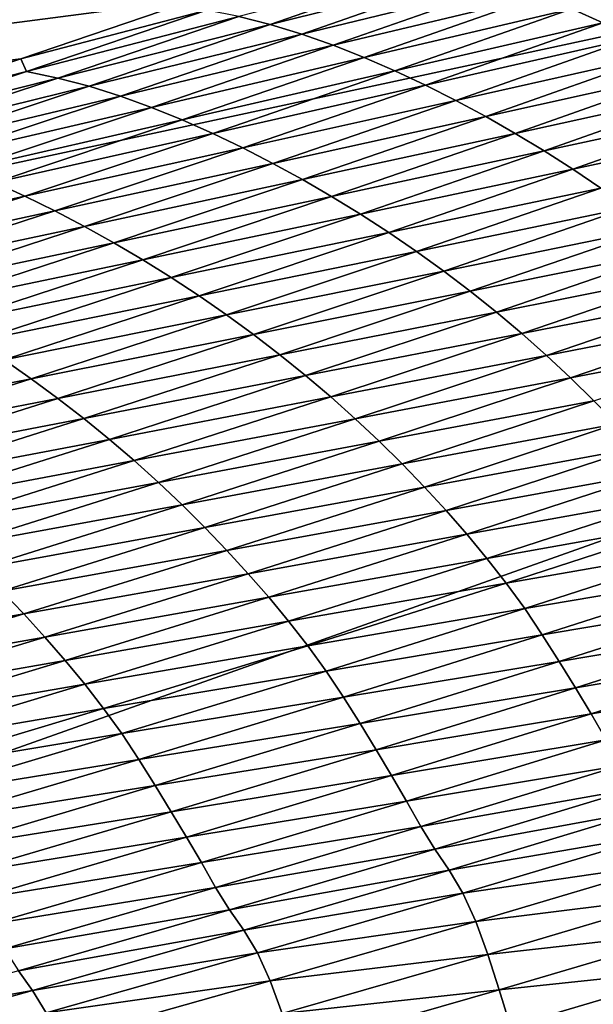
# Model space of a CAD drawing. Extents: x -65 to 446, y -88 to 1318.
# Tile 175 of 229: x 63.353 to 63.714, y -20.231 to -19.611. Entities that reach past the tile are written whole.
import ezdxf

# ---------------------------------------------------------------- set-up
doc = ezdxf.new("R2010")
doc.units = 0
doc.header["$LTSCALE"] = 65.185185
for name, color, linetype in [('1084', 7, 'CONTINUOUS'), ('1292', 7, 'CONTINUOUS'), ('1442', 7, 'CONTINUOUS'), ('1446', 7, 'CONTINUOUS'), ('922', 7, 'CONTINUOUS')]:
    doc.layers.add(name, color=color, linetype=linetype)

msp = doc.modelspace()

# ---------------------------------------------------------------- linework, layer by layer
at = {"layer": '1084', "color": 7, "linetype": 'CONTINUOUS'}
for points in [[(63.9, -32.5), (59.82878, -16.5, 9.82878), (59.82849, -32.32842, 9.82979), (63.9, -32.5)], [(63.9, -18.9401, 0), (59.82878, -16.5, 9.82878), (63.9, -32.5), (63.9, -18.9401, 0)]]:
    msp.add_3dface(points, dxfattribs=at)
at = {"layer": '1292', "color": 7, "linetype": 'CONTINUOUS'}
for points in [[(64, -18.47248), (59.9296, -20.0576, 9.8693), (65.29985, -18.47248), (64, -18.47248)], [(65.29985, -18.47248), (59.9296, -20.0576, 9.8693), (65.29993, -18.47769, 0.04261), (65.29985, -18.47248)], [(65.29993, -18.47769, 0.04261), (59.9296, -20.0576, 9.8693), (65.3, -18.48291, 0.08523), (65.29993, -18.47769, 0.04261)], [(65.3, -18.48291, 0.08523), (59.9296, -20.0576, 9.8693), (65.29807, -18.51251, 0.32473), (65.3, -18.48291, 0.08523)], [(65.29807, -18.51251, 0.32473), (59.9296, -20.0576, 9.8693), (65.29268, -18.54227, 0.56201), (65.29807, -18.51251, 0.32473)], [(65.29268, -18.54227, 0.56201), (59.9296, -20.0576, 9.8693), (65.28382, -18.57219, 0.79705), (65.29268, -18.54227, 0.56201)], [(65.28382, -18.57219, 0.79705), (59.9296, -20.0576, 9.8693), (65.27148, -18.60223, 1.02974), (65.28382, -18.57219, 0.79705)], [(65.27148, -18.60223, 1.02974), (59.9296, -20.0576, 9.8693), (65.2556, -18.63233, 1.25975), (65.27148, -18.60223, 1.02974)], [(65.2556, -18.63233, 1.25975), (59.9296, -20.0576, 9.8693), (65.23632, -18.6626, 1.48789), (65.2556, -18.63233, 1.25975)], [(65.23632, -18.6626, 1.48789), (59.9296, -20.0576, 9.8693), (65.21374, -18.69314, 1.71506), (65.23632, -18.6626, 1.48789)], [(65.21374, -18.69314, 1.71506), (59.9296, -20.0576, 9.8693), (65.18791, -18.72391, 1.94101), (65.21374, -18.69314, 1.71506)], [(65.18791, -18.72391, 1.94101), (59.9296, -20.0576, 9.8693), (65.15878, -18.75491, 2.16571), (65.18791, -18.72391, 1.94101)], [(65.15878, -18.75491, 2.16571), (59.9296, -20.0576, 9.8693), (65.12629, -18.78625, 2.39006), (65.15878, -18.75491, 2.16571)], [(65.12629, -18.78625, 2.39006), (59.9296, -20.0576, 9.8693), (65.09044, -18.81802, 2.61465), (65.12629, -18.78625, 2.39006)], [(65.09044, -18.81802, 2.61465), (59.9296, -20.0576, 9.8693), (65.0513, -18.85013, 2.83893), (65.09044, -18.81802, 2.61465)], [(65.0513, -18.85013, 2.83893), (59.9296, -20.0576, 9.8693), (65.00873, -18.88266, 3.06332), (65.0513, -18.85013, 2.83893)], [(65.00873, -18.88266, 3.06332), (59.9296, -20.0576, 9.8693), (64.96261, -18.91568, 3.28841), (65.00873, -18.88266, 3.06332)], [(64.96261, -18.91568, 3.28841), (59.9296, -20.0576, 9.8693), (64.91291, -18.94925, 3.51447), (64.96261, -18.91568, 3.28841)], [(64.91291, -18.94925, 3.51447), (59.9296, -20.0576, 9.8693), (64.85969, -18.98329, 3.74107), (64.91291, -18.94925, 3.51447)], [(64.85969, -18.98329, 3.74107), (59.9296, -20.0576, 9.8693), (64.80302, -19.01773, 3.96761), (64.85969, -18.98329, 3.74107)], [(64.80302, -19.01773, 3.96761), (59.9296, -20.0576, 9.8693), (64.7429, -19.05252, 4.19387), (64.80302, -19.01773, 3.96761)], [(64.7429, -19.05252, 4.19387), (59.9296, -20.0576, 9.8693), (64.67926, -19.08774, 4.42028), (64.7429, -19.05252, 4.19387)], [(64.67926, -19.08774, 4.42028), (59.9296, -20.0576, 9.8693), (64.61229, -19.12327, 4.6461), (64.67926, -19.08774, 4.42028)], [(64.61229, -19.12327, 4.6461), (59.9296, -20.0576, 9.8693), (64.54222, -19.15898, 4.87053), (64.61229, -19.12327, 4.6461)], [(64.54222, -19.15898, 4.87053), (59.9296, -20.0576, 9.8693), (64.46895, -19.1949, 5.09381), (64.54222, -19.15898, 4.87053)], [(64.46895, -19.1949, 5.09381), (59.9296, -20.0576, 9.8693), (64.39251, -19.23102, 5.31594), (64.46895, -19.1949, 5.09381)], [(64.39251, -19.23102, 5.31594), (59.9296, -20.0576, 9.8693), (64.31306, -19.26728, 5.53653), (64.39251, -19.23102, 5.31594)], [(64.31306, -19.26728, 5.53653), (59.9296, -20.0576, 9.8693), (64.23072, -19.30362, 5.75531), (64.31306, -19.26728, 5.53653)], [(64.23072, -19.30362, 5.75531), (59.9296, -20.0576, 9.8693), (64.14538, -19.34006, 5.97248), (64.23072, -19.30362, 5.75531)], [(64.14538, -19.34006, 5.97248), (59.9296, -20.0576, 9.8693), (64.05707, -19.37661, 6.18806), (64.14538, -19.34006, 5.97248)], [(64.05707, -19.37661, 6.18806), (59.9296, -20.0576, 9.8693), (63.96585, -19.41325, 6.40203), (64.05707, -19.37661, 6.18806)], [(63.96585, -19.41325, 6.40203), (59.9296, -20.0576, 9.8693), (63.87187, -19.44991, 6.61407), (63.96585, -19.41325, 6.40203)], [(63.87187, -19.44991, 6.61407), (59.9296, -20.0576, 9.8693), (63.77491, -19.48666, 6.82461), (63.87187, -19.44991, 6.61407)], [(63.77491, -19.48666, 6.82461), (59.9296, -20.0576, 9.8693), (63.67462, -19.52362, 7.03432), (63.77491, -19.48666, 6.82461)], [(63.67462, -19.52362, 7.03432), (59.9296, -20.0576, 9.8693), (63.57092, -19.56083, 7.24346), (63.67462, -19.52362, 7.03432)], [(63.57092, -19.56083, 7.24346), (59.9296, -20.0576, 9.8693), (63.464, -19.59821, 7.45167), (63.57092, -19.56083, 7.24346)], [(63.464, -19.59821, 7.45167), (59.9296, -20.0576, 9.8693), (63.35348, -19.63585, 7.65939), (63.464, -19.59821, 7.45167)], [(63.35348, -19.63585, 7.65939), (59.9296, -20.0576, 9.8693), (63.23896, -19.67384, 7.8671), (63.35348, -19.63585, 7.65939)]]:
    msp.add_3dface(points, dxfattribs=at)
at = {"layer": '1442', "color": 7, "linetype": 'CONTINUOUS'}
for points in [[(63.62111, -19.5757, 7.30075), (63.49055, -19.60929, 7.50161), (63.51047, -19.6144, 7.51541), (63.62111, -19.5757, 7.30075)], [(63.62111, -19.5757, 7.30075), (63.51047, -19.6144, 7.51541), (63.64112, -19.58165, 7.31439), (63.62111, -19.5757, 7.30075)], [(63.82806, -19.57409, 7.15196), (63.70036, -19.60436, 7.35612), (63.71979, -19.61328, 7.37016), (63.82806, -19.57409, 7.15196)], [(63.64112, -19.58165, 7.31439), (63.51047, -19.6144, 7.51541), (63.53029, -19.62047, 7.52947), (63.64112, -19.58165, 7.31439)], [(63.64112, -19.58165, 7.31439), (63.53029, -19.62047, 7.52947), (63.66101, -19.58847, 7.3282), (63.64112, -19.58165, 7.31439)], [(63.66101, -19.58847, 7.3282), (63.53029, -19.62047, 7.52947), (63.54999, -19.62742, 7.54371), (63.66101, -19.58847, 7.3282)], [(63.66101, -19.58847, 7.3282), (63.54999, -19.62742, 7.54371), (63.68077, -19.59607, 7.34213), (63.66101, -19.58847, 7.3282)], [(63.464, -19.59821, 7.45167), (63.35348, -19.63585, 7.65939), (63.47057, -19.60525, 7.48811), (63.464, -19.59821, 7.45167)], [(63.68077, -19.59607, 7.34213), (63.54999, -19.62742, 7.54371), (63.56955, -19.63515, 7.55807), (63.68077, -19.59607, 7.34213)], [(63.68077, -19.59607, 7.34213), (63.56955, -19.63515, 7.55807), (63.70036, -19.60436, 7.35612), (63.68077, -19.59607, 7.34213)], [(63.70036, -19.60436, 7.35612), (63.56955, -19.63515, 7.55807), (63.58895, -19.64357, 7.57252), (63.70036, -19.60436, 7.35612)], [(63.70036, -19.60436, 7.35612), (63.58895, -19.64357, 7.57252), (63.71979, -19.61328, 7.37016), (63.70036, -19.60436, 7.35612)], [(63.47057, -19.60525, 7.48811), (63.35348, -19.63585, 7.65939), (63.35691, -19.64386, 7.70079), (63.47057, -19.60525, 7.48811)], [(63.47057, -19.60525, 7.48811), (63.35691, -19.64386, 7.70079), (63.49055, -19.60929, 7.50161), (63.47057, -19.60525, 7.48811)], [(63.49055, -19.60929, 7.50161), (63.35691, -19.64386, 7.70079), (63.37672, -19.64801, 7.71464), (63.49055, -19.60929, 7.50161)], [(63.49055, -19.60929, 7.50161), (63.37672, -19.64801, 7.71464), (63.51047, -19.6144, 7.51541), (63.49055, -19.60929, 7.50161)], [(63.51047, -19.6144, 7.51541), (63.37672, -19.64801, 7.71464), (63.39645, -19.65323, 7.72883), (63.51047, -19.6144, 7.51541)], [(63.51047, -19.6144, 7.51541), (63.39645, -19.65323, 7.72883), (63.53029, -19.62047, 7.52947), (63.51047, -19.6144, 7.51541)], [(63.71979, -19.61328, 7.37016), (63.58895, -19.64357, 7.57252), (63.60818, -19.65261, 7.58703), (63.71979, -19.61328, 7.37016)], [(63.71979, -19.61328, 7.37016), (63.60818, -19.65261, 7.58703), (63.73903, -19.62277, 7.38425), (63.71979, -19.61328, 7.37016)], [(63.53029, -19.62047, 7.52947), (63.39645, -19.65323, 7.72883), (63.41609, -19.65944, 7.74328), (63.53029, -19.62047, 7.52947)], [(63.53029, -19.62047, 7.52947), (63.41609, -19.65944, 7.74328), (63.54999, -19.62742, 7.54371), (63.53029, -19.62047, 7.52947)], [(63.73903, -19.62277, 7.38425), (63.60818, -19.65261, 7.58703), (63.62722, -19.66221, 7.60159), (63.73903, -19.62277, 7.38425)], [(63.73903, -19.62277, 7.38425), (63.62722, -19.66221, 7.60159), (63.75806, -19.63278, 7.39835), (63.73903, -19.62277, 7.38425)], [(63.54999, -19.62742, 7.54371), (63.41609, -19.65944, 7.74328), (63.4356, -19.66652, 7.75794), (63.54999, -19.62742, 7.54371)], [(63.54999, -19.62742, 7.54371), (63.4356, -19.66652, 7.75794), (63.56955, -19.63515, 7.55807), (63.54999, -19.62742, 7.54371)], [(63.56955, -19.63515, 7.55807), (63.4356, -19.66652, 7.75794), (63.45497, -19.67437, 7.77273), (63.56955, -19.63515, 7.55807)], [(63.56955, -19.63515, 7.55807), (63.45497, -19.67437, 7.77273), (63.58895, -19.64357, 7.57252), (63.56955, -19.63515, 7.55807)], [(63.75806, -19.63278, 7.39835), (63.62722, -19.66221, 7.60159), (63.64606, -19.67232, 7.61618), (63.75806, -19.63278, 7.39835)], [(63.75806, -19.63278, 7.39835), (63.64606, -19.67232, 7.61618), (63.77685, -19.64329, 7.4124), (63.75806, -19.63278, 7.39835)], [(63.35348, -19.63585, 7.65939), (63.23896, -19.67384, 7.8671), (63.35691, -19.64386, 7.70079), (63.35348, -19.63585, 7.65939)], [(63.35691, -19.64386, 7.70079), (63.23896, -19.67384, 7.8671), (63.23986, -19.68261, 7.91222), (63.35691, -19.64386, 7.70079)], [(63.35691, -19.64386, 7.70079), (63.23986, -19.68261, 7.91222), (63.37672, -19.64801, 7.71464), (63.35691, -19.64386, 7.70079)], [(63.37672, -19.64801, 7.71464), (63.23986, -19.68261, 7.91222), (63.2595, -19.68686, 7.92643), (63.37672, -19.64801, 7.71464)], [(63.37672, -19.64801, 7.71464), (63.2595, -19.68686, 7.92643), (63.39645, -19.65323, 7.72883), (63.37672, -19.64801, 7.71464)], [(63.58895, -19.64357, 7.57252), (63.45497, -19.67437, 7.77273), (63.47418, -19.68292, 7.78762), (63.58895, -19.64357, 7.57252)], [(63.58895, -19.64357, 7.57252), (63.47418, -19.68292, 7.78762), (63.60818, -19.65261, 7.58703), (63.58895, -19.64357, 7.57252)], [(63.77685, -19.64329, 7.4124), (63.64606, -19.67232, 7.61618), (63.66465, -19.68291, 7.63072), (63.77685, -19.64329, 7.4124)], [(63.77685, -19.64329, 7.4124), (63.66465, -19.68291, 7.63072), (63.79535, -19.65427, 7.42635), (63.77685, -19.64329, 7.4124)], [(63.39645, -19.65323, 7.72883), (63.2595, -19.68686, 7.92643), (63.27905, -19.6922, 7.94098), (63.39645, -19.65323, 7.72883)], [(63.39645, -19.65323, 7.72883), (63.27905, -19.6922, 7.94098), (63.41609, -19.65944, 7.74328), (63.39645, -19.65323, 7.72883)], [(63.60818, -19.65261, 7.58703), (63.47418, -19.68292, 7.78762), (63.49321, -19.69207, 7.80258), (63.60818, -19.65261, 7.58703)], [(63.60818, -19.65261, 7.58703), (63.49321, -19.69207, 7.80258), (63.62722, -19.66221, 7.60159), (63.60818, -19.65261, 7.58703)], [(63.41609, -19.65944, 7.74328), (63.27905, -19.6922, 7.94098), (63.2985, -19.69853, 7.95583), (63.41609, -19.65944, 7.74328)], [(63.41609, -19.65944, 7.74328), (63.2985, -19.69853, 7.95583), (63.4356, -19.66652, 7.75794), (63.41609, -19.65944, 7.74328)], [(63.79535, -19.65427, 7.42635), (63.66465, -19.68291, 7.63072), (63.68296, -19.69395, 7.64517), (63.79535, -19.65427, 7.42635)], [(63.79535, -19.65427, 7.42635), (63.68296, -19.69395, 7.64517), (63.81354, -19.66569, 7.44013), (63.79535, -19.65427, 7.42635)], [(63.4356, -19.66652, 7.75794), (63.2985, -19.69853, 7.95583), (63.31782, -19.70574, 7.97089), (63.4356, -19.66652, 7.75794)], [(63.4356, -19.66652, 7.75794), (63.31782, -19.70574, 7.97089), (63.45497, -19.67437, 7.77273), (63.4356, -19.66652, 7.75794)], [(63.62722, -19.66221, 7.60159), (63.49321, -19.69207, 7.80258), (63.51206, -19.70178, 7.81761), (63.62722, -19.66221, 7.60159)], [(63.62722, -19.66221, 7.60159), (63.51206, -19.70178, 7.81761), (63.64606, -19.67232, 7.61618), (63.62722, -19.66221, 7.60159)], [(63.81354, -19.66569, 7.44013), (63.68296, -19.69395, 7.64517), (63.70095, -19.70543, 7.65944), (63.81354, -19.66569, 7.44013)], [(63.81354, -19.66569, 7.44013), (63.70095, -19.70543, 7.65944), (63.83139, -19.67755, 7.45368), (63.81354, -19.66569, 7.44013)], [(63.64606, -19.67232, 7.61618), (63.51206, -19.70178, 7.81761), (63.5307, -19.71198, 7.83266), (63.64606, -19.67232, 7.61618)], [(63.64606, -19.67232, 7.61618), (63.5307, -19.71198, 7.83266), (63.66465, -19.68291, 7.63072), (63.64606, -19.67232, 7.61618)], [(63.45497, -19.67437, 7.77273), (63.31782, -19.70574, 7.97089), (63.337, -19.71373, 7.98611), (63.45497, -19.67437, 7.77273)], [(63.45497, -19.67437, 7.77273), (63.337, -19.71373, 7.98611), (63.47418, -19.68292, 7.78762), (63.45497, -19.67437, 7.77273)], [(63.83139, -19.67755, 7.45368), (63.70095, -19.70543, 7.65944), (63.71861, -19.71733, 7.67348), (63.83139, -19.67755, 7.45368)], [(63.47418, -19.68292, 7.78762), (63.337, -19.71373, 7.98611), (63.35601, -19.72239, 8.00142), (63.47418, -19.68292, 7.78762)], [(63.47418, -19.68292, 7.78762), (63.35601, -19.72239, 8.00142), (63.49321, -19.69207, 7.80258), (63.47418, -19.68292, 7.78762)], [(63.66465, -19.68291, 7.63072), (63.5307, -19.71198, 7.83266), (63.54909, -19.72265, 7.84769), (63.66465, -19.68291, 7.63072)], [(63.66465, -19.68291, 7.63072), (63.54909, -19.72265, 7.84769), (63.68296, -19.69395, 7.64517), (63.66465, -19.68291, 7.63072)], [(63.49321, -19.69207, 7.80258), (63.35601, -19.72239, 8.00142), (63.37485, -19.73167, 8.01683), (63.49321, -19.69207, 7.80258)], [(63.49321, -19.69207, 7.80258), (63.37485, -19.73167, 8.01683), (63.51206, -19.70178, 7.81761), (63.49321, -19.69207, 7.80258)], [(63.68296, -19.69395, 7.64517), (63.54909, -19.72265, 7.84769), (63.56721, -19.73376, 7.86261), (63.68296, -19.69395, 7.64517)], [(63.68296, -19.69395, 7.64517), (63.56721, -19.73376, 7.86261), (63.70095, -19.70543, 7.65944), (63.68296, -19.69395, 7.64517)], [(63.51206, -19.70178, 7.81761), (63.37485, -19.73167, 8.01683), (63.3935, -19.74148, 8.03231), (63.51206, -19.70178, 7.81761)], [(63.51206, -19.70178, 7.81761), (63.3935, -19.74148, 8.03231), (63.5307, -19.71198, 7.83266), (63.51206, -19.70178, 7.81761)], [(63.70095, -19.70543, 7.65944), (63.56721, -19.73376, 7.86261), (63.58501, -19.74529, 7.87736), (63.70095, -19.70543, 7.65944)], [(63.70095, -19.70543, 7.65944), (63.58501, -19.74529, 7.87736), (63.71861, -19.71733, 7.67348), (63.70095, -19.70543, 7.65944)], [(63.337, -19.71373, 7.98611), (63.21562, -19.75321, 8.1982), (63.35601, -19.72239, 8.00142), (63.337, -19.71373, 7.98611)], [(63.5307, -19.71198, 7.83266), (63.3935, -19.74148, 8.03231), (63.41195, -19.75177, 8.04782), (63.5307, -19.71198, 7.83266)], [(63.5307, -19.71198, 7.83266), (63.41195, -19.75177, 8.04782), (63.54909, -19.72265, 7.84769), (63.5307, -19.71198, 7.83266)], [(63.35601, -19.72239, 8.00142), (63.21562, -19.75321, 8.1982), (63.23443, -19.762, 8.21395), (63.35601, -19.72239, 8.00142)], [(63.35601, -19.72239, 8.00142), (63.23443, -19.762, 8.21395), (63.37485, -19.73167, 8.01683), (63.35601, -19.72239, 8.00142)], [(63.71861, -19.71733, 7.67348), (63.58501, -19.74529, 7.87736), (63.60248, -19.75722, 7.89189), (63.71861, -19.71733, 7.67348)], [(63.71861, -19.71733, 7.67348), (63.60248, -19.75722, 7.89189), (63.73593, -19.72964, 7.68724), (63.71861, -19.71733, 7.67348)], [(63.54909, -19.72265, 7.84769), (63.41195, -19.75177, 8.04782), (63.43015, -19.76252, 8.06331), (63.54909, -19.72265, 7.84769)], [(63.54909, -19.72265, 7.84769), (63.43015, -19.76252, 8.06331), (63.56721, -19.73376, 7.86261), (63.54909, -19.72265, 7.84769)], [(63.37485, -19.73167, 8.01683), (63.23443, -19.762, 8.21395), (63.25307, -19.77139, 8.22979), (63.37485, -19.73167, 8.01683)], [(63.37485, -19.73167, 8.01683), (63.25307, -19.77139, 8.22979), (63.3935, -19.74148, 8.03231), (63.37485, -19.73167, 8.01683)], [(63.56721, -19.73376, 7.86261), (63.43015, -19.76252, 8.06331), (63.44807, -19.77369, 8.07871), (63.56721, -19.73376, 7.86261)], [(63.56721, -19.73376, 7.86261), (63.44807, -19.77369, 8.07871), (63.58501, -19.74529, 7.87736), (63.56721, -19.73376, 7.86261)], [(63.73593, -19.72964, 7.68724), (63.60248, -19.75722, 7.89189), (63.61961, -19.76955, 7.90612), (63.73593, -19.72964, 7.68724)], [(63.73593, -19.72964, 7.68724), (63.61961, -19.76955, 7.90612), (63.75288, -19.74235, 7.70064), (63.73593, -19.72964, 7.68724)], [(63.3935, -19.74148, 8.03231), (63.25307, -19.77139, 8.22979), (63.27152, -19.7813, 8.24571), (63.3935, -19.74148, 8.03231)], [(63.3935, -19.74148, 8.03231), (63.27152, -19.7813, 8.24571), (63.41195, -19.75177, 8.04782), (63.3935, -19.74148, 8.03231)], [(63.58501, -19.74529, 7.87736), (63.44807, -19.77369, 8.07871), (63.46568, -19.78526, 8.09393), (63.58501, -19.74529, 7.87736)], [(63.58501, -19.74529, 7.87736), (63.46568, -19.78526, 8.09393), (63.60248, -19.75722, 7.89189), (63.58501, -19.74529, 7.87736)], [(63.75288, -19.74235, 7.70064), (63.61961, -19.76955, 7.90612), (63.63638, -19.78227, 7.91999), (63.75288, -19.74235, 7.70064)], [(63.75288, -19.74235, 7.70064), (63.63638, -19.78227, 7.91999), (63.76946, -19.75546, 7.71363), (63.75288, -19.74235, 7.70064)], [(63.41195, -19.75177, 8.04782), (63.27152, -19.7813, 8.24571), (63.28977, -19.79169, 8.26169), (63.41195, -19.75177, 8.04782)], [(63.41195, -19.75177, 8.04782), (63.28977, -19.79169, 8.26169), (63.43015, -19.76252, 8.06331), (63.41195, -19.75177, 8.04782)], [(63.60248, -19.75722, 7.89189), (63.46568, -19.78526, 8.09393), (63.48296, -19.79723, 8.10893), (63.60248, -19.75722, 7.89189)], [(63.60248, -19.75722, 7.89189), (63.48296, -19.79723, 8.10893), (63.61961, -19.76955, 7.90612), (63.60248, -19.75722, 7.89189)], [(63.76946, -19.75546, 7.71363), (63.63638, -19.78227, 7.91999), (63.65278, -19.79537, 7.93344), (63.76946, -19.75546, 7.71363)], [(63.76946, -19.75546, 7.71363), (63.65278, -19.79537, 7.93344), (63.78564, -19.76895, 7.72614), (63.76946, -19.75546, 7.71363)], [(63.43015, -19.76252, 8.06331), (63.28977, -19.79169, 8.26169), (63.30777, -19.80251, 8.27764), (63.43015, -19.76252, 8.06331)], [(63.43015, -19.76252, 8.06331), (63.30777, -19.80251, 8.27764), (63.44807, -19.77369, 8.07871), (63.43015, -19.76252, 8.06331)], [(63.61961, -19.76955, 7.90612), (63.48296, -19.79723, 8.10893), (63.49991, -19.80958, 8.12362), (63.61961, -19.76955, 7.90612)], [(63.61961, -19.76955, 7.90612), (63.49991, -19.80958, 8.12362), (63.63638, -19.78227, 7.91999), (63.61961, -19.76955, 7.90612)], [(63.78564, -19.76895, 7.72614), (63.65278, -19.79537, 7.93344), (63.66879, -19.80884, 7.94641), (63.78564, -19.76895, 7.72614)], [(63.78564, -19.76895, 7.72614), (63.66879, -19.80884, 7.94641), (63.80141, -19.78279, 7.73812), (63.78564, -19.76895, 7.72614)], [(63.44807, -19.77369, 8.07871), (63.30777, -19.80251, 8.27764), (63.32549, -19.81375, 8.29349), (63.44807, -19.77369, 8.07871)], [(63.44807, -19.77369, 8.07871), (63.32549, -19.81375, 8.29349), (63.46568, -19.78526, 8.09393), (63.44807, -19.77369, 8.07871)], [(63.63638, -19.78227, 7.91999), (63.49991, -19.80958, 8.12362), (63.5165, -19.82231, 8.13795), (63.63638, -19.78227, 7.91999)], [(63.63638, -19.78227, 7.91999), (63.5165, -19.82231, 8.13795), (63.65278, -19.79537, 7.93344), (63.63638, -19.78227, 7.91999)], [(63.80141, -19.78279, 7.73812), (63.66879, -19.80884, 7.94641), (63.68439, -19.82265, 7.95883), (63.80141, -19.78279, 7.73812)], [(63.80141, -19.78279, 7.73812), (63.68439, -19.82265, 7.95883), (63.81673, -19.79696, 7.74951), (63.80141, -19.78279, 7.73812)], [(63.46568, -19.78526, 8.09393), (63.32549, -19.81375, 8.29349), (63.34291, -19.82537, 8.30918), (63.46568, -19.78526, 8.09393)], [(63.46568, -19.78526, 8.09393), (63.34291, -19.82537, 8.30918), (63.48296, -19.79723, 8.10893), (63.46568, -19.78526, 8.09393)], [(63.65278, -19.79537, 7.93344), (63.5165, -19.82231, 8.13795), (63.53272, -19.8354, 8.15186), (63.65278, -19.79537, 7.93344)], [(63.65278, -19.79537, 7.93344), (63.53272, -19.8354, 8.15186), (63.66879, -19.80884, 7.94641), (63.65278, -19.79537, 7.93344)], [(63.48296, -19.79723, 8.10893), (63.34291, -19.82537, 8.30918), (63.36, -19.83737, 8.32464), (63.48296, -19.79723, 8.10893)], [(63.48296, -19.79723, 8.10893), (63.36, -19.83737, 8.32464), (63.49991, -19.80958, 8.12362), (63.48296, -19.79723, 8.10893)], [(63.81673, -19.79696, 7.74951), (63.68439, -19.82265, 7.95883), (63.69954, -19.83678, 7.97064), (63.81673, -19.79696, 7.74951)], [(63.81673, -19.79696, 7.74951), (63.69954, -19.83678, 7.97064), (63.83158, -19.81144, 7.76025), (63.81673, -19.79696, 7.74951)], [(63.66879, -19.80884, 7.94641), (63.53272, -19.8354, 8.15186), (63.54855, -19.84884, 8.16526), (63.66879, -19.80884, 7.94641)], [(63.66879, -19.80884, 7.94641), (63.54855, -19.84884, 8.16526), (63.68439, -19.82265, 7.95883), (63.66879, -19.80884, 7.94641)], [(63.49991, -19.80958, 8.12362), (63.36, -19.83737, 8.32464), (63.37676, -19.84973, 8.3398), (63.49991, -19.80958, 8.12362)], [(63.49991, -19.80958, 8.12362), (63.37676, -19.84973, 8.3398), (63.5165, -19.82231, 8.13795), (63.49991, -19.80958, 8.12362)], [(63.83158, -19.81144, 7.76025), (63.69954, -19.83678, 7.97064), (63.71422, -19.85119, 7.98178), (63.83158, -19.81144, 7.76025)], [(63.34291, -19.82537, 8.30918), (63.21666, -19.86559, 8.52315), (63.36, -19.83737, 8.32464), (63.34291, -19.82537, 8.30918)], [(63.5165, -19.82231, 8.13795), (63.37676, -19.84973, 8.3398), (63.39317, -19.86246, 8.35458), (63.5165, -19.82231, 8.13795)], [(63.5165, -19.82231, 8.13795), (63.39317, -19.86246, 8.35458), (63.53272, -19.8354, 8.15186), (63.5165, -19.82231, 8.13795)], [(63.68439, -19.82265, 7.95883), (63.54855, -19.84884, 8.16526), (63.56397, -19.86261, 8.17811), (63.68439, -19.82265, 7.95883)], [(63.68439, -19.82265, 7.95883), (63.56397, -19.86261, 8.17811), (63.69954, -19.83678, 7.97064), (63.68439, -19.82265, 7.95883)], [(63.36, -19.83737, 8.32464), (63.21666, -19.86559, 8.52315), (63.23356, -19.87762, 8.53907), (63.36, -19.83737, 8.32464)], [(63.36, -19.83737, 8.32464), (63.23356, -19.87762, 8.53907), (63.37676, -19.84973, 8.3398), (63.36, -19.83737, 8.32464)], [(63.53272, -19.8354, 8.15186), (63.39317, -19.86246, 8.35458), (63.40921, -19.87554, 8.36893), (63.53272, -19.8354, 8.15186)], [(63.53272, -19.8354, 8.15186), (63.40921, -19.87554, 8.36893), (63.54855, -19.84884, 8.16526), (63.53272, -19.8354, 8.15186)], [(63.69954, -19.83678, 7.97064), (63.56397, -19.86261, 8.17811), (63.57895, -19.87669, 8.19034), (63.69954, -19.83678, 7.97064)], [(63.69954, -19.83678, 7.97064), (63.57895, -19.87669, 8.19034), (63.71422, -19.85119, 7.98178), (63.69954, -19.83678, 7.97064)], [(63.37676, -19.84973, 8.3398), (63.23356, -19.87762, 8.53907), (63.25013, -19.89001, 8.55468), (63.37676, -19.84973, 8.3398)], [(63.37676, -19.84973, 8.3398), (63.25013, -19.89001, 8.55468), (63.39317, -19.86246, 8.35458), (63.37676, -19.84973, 8.3398)], [(63.54855, -19.84884, 8.16526), (63.40921, -19.87554, 8.36893), (63.42486, -19.88896, 8.38277), (63.54855, -19.84884, 8.16526)], [(63.54855, -19.84884, 8.16526), (63.42486, -19.88896, 8.38277), (63.56397, -19.86261, 8.17811), (63.54855, -19.84884, 8.16526)], [(63.71422, -19.85119, 7.98178), (63.57895, -19.87669, 8.19034), (63.59347, -19.89104, 8.20187), (63.71422, -19.85119, 7.98178)], [(63.71422, -19.85119, 7.98178), (63.59347, -19.89104, 8.20187), (63.72843, -19.86584, 7.99219), (63.71422, -19.85119, 7.98178)], [(63.39317, -19.86246, 8.35458), (63.25013, -19.89001, 8.55468), (63.26634, -19.90273, 8.56992), (63.39317, -19.86246, 8.35458)], [(63.39317, -19.86246, 8.35458), (63.26634, -19.90273, 8.56992), (63.40921, -19.87554, 8.36893), (63.39317, -19.86246, 8.35458)], [(63.56397, -19.86261, 8.17811), (63.42486, -19.88896, 8.38277), (63.44011, -19.90269, 8.39604), (63.56397, -19.86261, 8.17811)], [(63.56397, -19.86261, 8.17811), (63.44011, -19.90269, 8.39604), (63.57895, -19.87669, 8.19034), (63.56397, -19.86261, 8.17811)], [(63.72843, -19.86584, 7.99219), (63.59347, -19.89104, 8.20187), (63.60752, -19.90561, 8.21266), (63.72843, -19.86584, 7.99219)], [(63.72843, -19.86584, 7.99219), (63.60752, -19.90561, 8.21266), (63.74216, -19.8807, 8.00183), (63.72843, -19.86584, 7.99219)], [(63.40921, -19.87554, 8.36893), (63.26634, -19.90273, 8.56992), (63.2822, -19.9158, 8.58471), (63.40921, -19.87554, 8.36893)], [(63.40921, -19.87554, 8.36893), (63.2822, -19.9158, 8.58471), (63.42486, -19.88896, 8.38277), (63.40921, -19.87554, 8.36893)], [(63.57895, -19.87669, 8.19034), (63.44011, -19.90269, 8.39604), (63.45492, -19.91672, 8.40867), (63.57895, -19.87669, 8.19034)], [(63.57895, -19.87669, 8.19034), (63.45492, -19.91672, 8.40867), (63.59347, -19.89104, 8.20187), (63.57895, -19.87669, 8.19034)], [(63.74216, -19.8807, 8.00183), (63.60752, -19.90561, 8.21266), (63.62109, -19.92037, 8.22265), (63.74216, -19.8807, 8.00183)], [(63.74216, -19.8807, 8.00183), (63.62109, -19.92037, 8.22265), (63.75542, -19.89574, 8.01062), (63.74216, -19.8807, 8.00183)], [(63.42486, -19.88896, 8.38277), (63.2822, -19.9158, 8.58471), (63.29767, -19.92919, 8.59898), (63.42486, -19.88896, 8.38277)], [(63.42486, -19.88896, 8.38277), (63.29767, -19.92919, 8.59898), (63.44011, -19.90269, 8.39604), (63.42486, -19.88896, 8.38277)], [(63.59347, -19.89104, 8.20187), (63.45492, -19.91672, 8.40867), (63.46927, -19.93099, 8.4206), (63.59347, -19.89104, 8.20187)], [(63.59347, -19.89104, 8.20187), (63.46927, -19.93099, 8.4206), (63.60752, -19.90561, 8.21266), (63.59347, -19.89104, 8.20187)], [(63.75542, -19.89574, 8.01062), (63.62109, -19.92037, 8.22265), (63.6342, -19.93531, 8.23177), (63.75542, -19.89574, 8.01062)], [(63.75542, -19.89574, 8.01062), (63.6342, -19.93531, 8.23177), (63.76819, -19.91105, 8.0185), (63.75542, -19.89574, 8.01062)], [(63.44011, -19.90269, 8.39604), (63.29767, -19.92919, 8.59898), (63.31274, -19.94289, 8.61267), (63.44011, -19.90269, 8.39604)], [(63.44011, -19.90269, 8.39604), (63.31274, -19.94289, 8.61267), (63.45492, -19.91672, 8.40867), (63.44011, -19.90269, 8.39604)], [(63.60752, -19.90561, 8.21266), (63.46927, -19.93099, 8.4206), (63.48315, -19.94549, 8.43175), (63.60752, -19.90561, 8.21266)], [(63.60752, -19.90561, 8.21266), (63.48315, -19.94549, 8.43175), (63.62109, -19.92037, 8.22265), (63.60752, -19.90561, 8.21266)], [(63.76819, -19.91105, 8.0185), (63.6342, -19.93531, 8.23177), (63.64683, -19.9505, 8.23995), (63.76819, -19.91105, 8.0185)], [(63.76819, -19.91105, 8.0185), (63.64683, -19.9505, 8.23995), (63.78049, -19.92674, 8.02539), (63.76819, -19.91105, 8.0185)], [(63.45492, -19.91672, 8.40867), (63.31274, -19.94289, 8.61267), (63.32738, -19.95686, 8.6257), (63.45492, -19.91672, 8.40867)], [(63.45492, -19.91672, 8.40867), (63.32738, -19.95686, 8.6257), (63.46927, -19.93099, 8.4206), (63.45492, -19.91672, 8.40867)], [(63.62109, -19.92037, 8.22265), (63.48315, -19.94549, 8.43175), (63.49657, -19.96016, 8.44209), (63.62109, -19.92037, 8.22265)], [(63.62109, -19.92037, 8.22265), (63.49657, -19.96016, 8.44209), (63.6342, -19.93531, 8.23177), (63.62109, -19.92037, 8.22265)], [(63.78049, -19.92674, 8.02539), (63.64683, -19.9505, 8.23995), (63.65898, -19.96607, 8.24711), (63.78049, -19.92674, 8.02539)], [(63.78049, -19.92674, 8.02539), (63.65898, -19.96607, 8.24711), (63.79227, -19.9429, 8.03118), (63.78049, -19.92674, 8.02539)], [(63.46927, -19.93099, 8.4206), (63.32738, -19.95686, 8.6257), (63.34155, -19.97107, 8.63801), (63.46927, -19.93099, 8.4206)], [(63.46927, -19.93099, 8.4206), (63.34155, -19.97107, 8.63801), (63.48315, -19.94549, 8.43175), (63.46927, -19.93099, 8.4206)], [(63.6342, -19.93531, 8.23177), (63.49657, -19.96016, 8.44209), (63.50952, -19.97498, 8.45153), (63.6342, -19.93531, 8.23177)], [(63.6342, -19.93531, 8.23177), (63.50952, -19.97498, 8.45153), (63.64683, -19.9505, 8.23995), (63.6342, -19.93531, 8.23177)], [(63.48315, -19.94549, 8.43175), (63.34155, -19.97107, 8.63801), (63.35527, -19.98548, 8.64954), (63.48315, -19.94549, 8.43175)], [(63.48315, -19.94549, 8.43175), (63.35527, -19.98548, 8.64954), (63.49657, -19.96016, 8.44209), (63.48315, -19.94549, 8.43175)], [(63.79227, -19.9429, 8.03118), (63.65898, -19.96607, 8.24711), (63.67064, -19.98211, 8.25313), (63.79227, -19.9429, 8.03118)], [(63.79227, -19.9429, 8.03118), (63.67064, -19.98211, 8.25313), (63.80348, -19.95951, 8.03569), (63.79227, -19.9429, 8.03118)], [(63.64683, -19.9505, 8.23995), (63.50952, -19.97498, 8.45153), (63.522, -19.99005, 8.46001), (63.64683, -19.9505, 8.23995)], [(63.64683, -19.9505, 8.23995), (63.522, -19.99005, 8.46001), (63.65898, -19.96607, 8.24711), (63.64683, -19.9505, 8.23995)], [(63.49657, -19.96016, 8.44209), (63.35527, -19.98548, 8.64954), (63.36852, -20.00005, 8.66022), (63.49657, -19.96016, 8.44209)], [(63.49657, -19.96016, 8.44209), (63.36852, -20.00005, 8.66022), (63.50952, -19.97498, 8.45153), (63.49657, -19.96016, 8.44209)], [(63.80348, -19.95951, 8.03569), (63.67064, -19.98211, 8.25313), (63.68171, -19.9986, 8.25784), (63.80348, -19.95951, 8.03569)], [(63.80348, -19.95951, 8.03569), (63.68171, -19.9986, 8.25784), (63.81417, -19.97638, 8.03904), (63.80348, -19.95951, 8.03569)], [(63.65898, -19.96607, 8.24711), (63.522, -19.99005, 8.46001), (63.53402, -20.0055, 8.46743), (63.65898, -19.96607, 8.24711)], [(63.65898, -19.96607, 8.24711), (63.53402, -20.0055, 8.46743), (63.67064, -19.98211, 8.25313), (63.65898, -19.96607, 8.24711)], [(63.34155, -19.97107, 8.63801), (63.21027, -20.01126, 8.85418), (63.35527, -19.98548, 8.64954), (63.34155, -19.97107, 8.63801)], [(63.50952, -19.97498, 8.45153), (63.36852, -20.00005, 8.66022), (63.38132, -20.01476, 8.66998), (63.50952, -19.97498, 8.45153)], [(63.50952, -19.97498, 8.45153), (63.38132, -20.01476, 8.66998), (63.522, -19.99005, 8.46001), (63.50952, -19.97498, 8.45153)], [(63.81417, -19.97638, 8.03904), (63.68171, -19.9986, 8.25784), (63.69229, -20.01536, 8.26134), (63.81417, -19.97638, 8.03904)], [(63.81417, -19.97638, 8.03904), (63.69229, -20.01536, 8.26134), (63.82449, -19.99322, 8.04141), (63.81417, -19.97638, 8.03904)], [(63.67064, -19.98211, 8.25313), (63.53402, -20.0055, 8.46743), (63.54554, -20.02142, 8.47368), (63.67064, -19.98211, 8.25313)], [(63.67064, -19.98211, 8.25313), (63.54554, -20.02142, 8.47368), (63.68171, -19.9986, 8.25784), (63.67064, -19.98211, 8.25313)], [(63.35527, -19.98548, 8.64954), (63.21027, -20.01126, 8.85418), (63.22381, -20.02559, 8.86608), (63.35527, -19.98548, 8.64954)], [(63.35527, -19.98548, 8.64954), (63.22381, -20.02559, 8.86608), (63.36852, -20.00005, 8.66022), (63.35527, -19.98548, 8.64954)], [(63.522, -19.99005, 8.46001), (63.38132, -20.01476, 8.66998), (63.39366, -20.02971, 8.67876), (63.522, -19.99005, 8.46001)], [(63.522, -19.99005, 8.46001), (63.39366, -20.02971, 8.67876), (63.53402, -20.0055, 8.46743), (63.522, -19.99005, 8.46001)], [(63.82449, -19.99322, 8.04141), (63.69229, -20.01536, 8.26134), (63.7025, -20.03207, 8.26383), (63.82449, -19.99322, 8.04141)], [(63.82449, -19.99322, 8.04141), (63.7025, -20.03207, 8.26383), (63.83446, -20.00969, 8.04259), (63.82449, -19.99322, 8.04141)], [(63.36852, -20.00005, 8.66022), (63.22381, -20.02559, 8.86608), (63.2369, -20.04006, 8.8771), (63.36852, -20.00005, 8.66022)], [(63.36852, -20.00005, 8.66022), (63.2369, -20.04006, 8.8771), (63.38132, -20.01476, 8.66998), (63.36852, -20.00005, 8.66022)], [(63.68171, -19.9986, 8.25784), (63.54554, -20.02142, 8.47368), (63.55649, -20.03779, 8.47858), (63.68171, -19.9986, 8.25784)], [(63.68171, -19.9986, 8.25784), (63.55649, -20.03779, 8.47858), (63.69229, -20.01536, 8.26134), (63.68171, -19.9986, 8.25784)], [(63.53402, -20.0055, 8.46743), (63.39366, -20.02971, 8.67876), (63.40553, -20.04504, 8.68644), (63.53402, -20.0055, 8.46743)], [(63.53402, -20.0055, 8.46743), (63.40553, -20.04504, 8.68644), (63.54554, -20.02142, 8.47368), (63.53402, -20.0055, 8.46743)], [(63.83446, -20.00969, 8.04259), (63.7025, -20.03207, 8.26383), (63.71238, -20.04838, 8.2651), (63.83446, -20.00969, 8.04259)], [(63.83446, -20.00969, 8.04259), (63.71238, -20.04838, 8.2651), (63.844, -20.02617, 8.04074), (63.83446, -20.00969, 8.04259)], [(63.38132, -20.01476, 8.66998), (63.2369, -20.04006, 8.8771), (63.24953, -20.05466, 8.8872), (63.38132, -20.01476, 8.66998)], [(63.38132, -20.01476, 8.66998), (63.24953, -20.05466, 8.8872), (63.39366, -20.02971, 8.67876), (63.38132, -20.01476, 8.66998)], [(63.69229, -20.01536, 8.26134), (63.55649, -20.03779, 8.47858), (63.56694, -20.05443, 8.48223), (63.69229, -20.01536, 8.26134)], [(63.69229, -20.01536, 8.26134), (63.56694, -20.05443, 8.48223), (63.7025, -20.03207, 8.26383), (63.69229, -20.01536, 8.26134)], [(63.54554, -20.02142, 8.47368), (63.40553, -20.04504, 8.68644), (63.41691, -20.06083, 8.69292), (63.54554, -20.02142, 8.47368)], [(63.54554, -20.02142, 8.47368), (63.41691, -20.06083, 8.69292), (63.55649, -20.03779, 8.47858), (63.54554, -20.02142, 8.47368)], [(63.844, -20.02617, 8.04074), (63.71238, -20.04838, 8.2651), (63.72185, -20.06468, 8.26321), (63.844, -20.02617, 8.04074)], [(63.39366, -20.02971, 8.67876), (63.24953, -20.05466, 8.8872), (63.26171, -20.06949, 8.89627), (63.39366, -20.02971, 8.67876)], [(63.39366, -20.02971, 8.67876), (63.26171, -20.06949, 8.89627), (63.40553, -20.04504, 8.68644), (63.39366, -20.02971, 8.67876)], [(63.7025, -20.03207, 8.26383), (63.56694, -20.05443, 8.48223), (63.57705, -20.071, 8.48485), (63.7025, -20.03207, 8.26383)], [(63.7025, -20.03207, 8.26383), (63.57705, -20.071, 8.48485), (63.71238, -20.04838, 8.2651), (63.7025, -20.03207, 8.26383)], [(63.55649, -20.03779, 8.47858), (63.41691, -20.06083, 8.69292), (63.42773, -20.07708, 8.698), (63.55649, -20.03779, 8.47858)], [(63.55649, -20.03779, 8.47858), (63.42773, -20.07708, 8.698), (63.56694, -20.05443, 8.48223), (63.55649, -20.03779, 8.47858)], [(63.40553, -20.04504, 8.68644), (63.26171, -20.06949, 8.89627), (63.27343, -20.08469, 8.90422), (63.40553, -20.04504, 8.68644)], [(63.40553, -20.04504, 8.68644), (63.27343, -20.08469, 8.90422), (63.41691, -20.06083, 8.69292), (63.40553, -20.04504, 8.68644)], [(63.71238, -20.04838, 8.2651), (63.57705, -20.071, 8.48485), (63.58684, -20.08715, 8.4862), (63.71238, -20.04838, 8.2651)], [(63.71238, -20.04838, 8.2651), (63.58684, -20.08715, 8.4862), (63.72185, -20.06468, 8.26321), (63.71238, -20.04838, 8.2651)], [(63.56694, -20.05443, 8.48223), (63.42773, -20.07708, 8.698), (63.43806, -20.0936, 8.70181), (63.56694, -20.05443, 8.48223)], [(63.56694, -20.05443, 8.48223), (63.43806, -20.0936, 8.70181), (63.57705, -20.071, 8.48485), (63.56694, -20.05443, 8.48223)], [(63.41691, -20.06083, 8.69292), (63.27343, -20.08469, 8.90422), (63.28467, -20.10036, 8.91093), (63.41691, -20.06083, 8.69292)], [(63.41691, -20.06083, 8.69292), (63.28467, -20.10036, 8.91093), (63.42773, -20.07708, 8.698), (63.41691, -20.06083, 8.69292)], [(63.72185, -20.06468, 8.26321), (63.58684, -20.08715, 8.4862), (63.59623, -20.10328, 8.48427), (63.72185, -20.06468, 8.26321)], [(63.72185, -20.06468, 8.26321), (63.59623, -20.10328, 8.48427), (63.7309, -20.08085, 8.25772), (63.72185, -20.06468, 8.26321)], [(63.57705, -20.071, 8.48485), (63.43806, -20.0936, 8.70181), (63.44806, -20.11003, 8.70454), (63.57705, -20.071, 8.48485)], [(63.57705, -20.071, 8.48485), (63.44806, -20.11003, 8.70454), (63.58684, -20.08715, 8.4862), (63.57705, -20.071, 8.48485)], [(63.42773, -20.07708, 8.698), (63.28467, -20.10036, 8.91093), (63.29535, -20.11649, 8.9162), (63.42773, -20.07708, 8.698)], [(63.42773, -20.07708, 8.698), (63.29535, -20.11649, 8.9162), (63.43806, -20.0936, 8.70181), (63.42773, -20.07708, 8.698)], [(63.7309, -20.08085, 8.25772), (63.59623, -20.10328, 8.48427), (63.60522, -20.11925, 8.4786), (63.7309, -20.08085, 8.25772)], [(63.7309, -20.08085, 8.25772), (63.60522, -20.11925, 8.4786), (63.73987, -20.09546, 8.25308), (63.7309, -20.08085, 8.25772)], [(63.58684, -20.08715, 8.4862), (63.44806, -20.11003, 8.70454), (63.45776, -20.12601, 8.70598), (63.58684, -20.08715, 8.4862)], [(63.58684, -20.08715, 8.4862), (63.45776, -20.12601, 8.70598), (63.59623, -20.10328, 8.48427), (63.58684, -20.08715, 8.4862)], [(63.43806, -20.0936, 8.70181), (63.29535, -20.11649, 8.9162), (63.30556, -20.13289, 8.92016), (63.43806, -20.0936, 8.70181)], [(63.43806, -20.0936, 8.70181), (63.30556, -20.13289, 8.92016), (63.44806, -20.11003, 8.70454), (63.43806, -20.0936, 8.70181)], [(63.73987, -20.09546, 8.25308), (63.60522, -20.11925, 8.4786), (63.61413, -20.1336, 8.47382), (63.73987, -20.09546, 8.25308)], [(63.73987, -20.09546, 8.25308), (63.61413, -20.1336, 8.47382), (63.74884, -20.10893, 8.25253), (63.73987, -20.09546, 8.25308)], [(63.59623, -20.10328, 8.48427), (63.45776, -20.12601, 8.70598), (63.46706, -20.14197, 8.70401), (63.59623, -20.10328, 8.48427)], [(63.59623, -20.10328, 8.48427), (63.46706, -20.14197, 8.70401), (63.60522, -20.11925, 8.4786), (63.59623, -20.10328, 8.48427)], [(63.44806, -20.11003, 8.70454), (63.30556, -20.13289, 8.92016), (63.31544, -20.14918, 8.92303), (63.44806, -20.11003, 8.70454)], [(63.44806, -20.11003, 8.70454), (63.31544, -20.14918, 8.92303), (63.45776, -20.12601, 8.70598), (63.44806, -20.11003, 8.70454)], [(63.74884, -20.10893, 8.25253), (63.61413, -20.1336, 8.47382), (63.62308, -20.14673, 8.47332), (63.74884, -20.10893, 8.25253)], [(63.74884, -20.10893, 8.25253), (63.62308, -20.14673, 8.47332), (63.75751, -20.12378, 8.253), (63.74884, -20.10893, 8.25253)], [(63.60522, -20.11925, 8.4786), (63.46706, -20.14197, 8.70401), (63.47598, -20.15775, 8.69817), (63.60522, -20.11925, 8.4786)], [(63.60522, -20.11925, 8.4786), (63.47598, -20.15775, 8.69817), (63.61413, -20.1336, 8.47382), (63.60522, -20.11925, 8.4786)], [(63.75751, -20.12378, 8.253), (63.62308, -20.14673, 8.47332), (63.63174, -20.16127, 8.47387), (63.75751, -20.12378, 8.253)], [(63.75751, -20.12378, 8.253), (63.63174, -20.16127, 8.47387), (63.7656, -20.14188, 8.25011), (63.75751, -20.12378, 8.253)], [(63.45776, -20.12601, 8.70598), (63.31544, -20.14918, 8.92303), (63.32504, -20.16499, 8.92455), (63.45776, -20.12601, 8.70598)], [(63.45776, -20.12601, 8.70598), (63.32504, -20.16499, 8.92455), (63.46706, -20.14197, 8.70401), (63.45776, -20.12601, 8.70598)], [(63.61413, -20.1336, 8.47382), (63.47598, -20.15775, 8.69817), (63.48484, -20.17182, 8.69326), (63.61413, -20.1336, 8.47382)], [(63.61413, -20.1336, 8.47382), (63.48484, -20.17182, 8.69326), (63.62308, -20.14673, 8.47332), (63.61413, -20.1336, 8.47382)], [(63.46706, -20.14197, 8.70401), (63.32504, -20.16499, 8.92455), (63.33426, -20.18077, 8.92256), (63.46706, -20.14197, 8.70401)], [(63.46706, -20.14197, 8.70401), (63.33426, -20.18077, 8.92256), (63.47598, -20.15775, 8.69817), (63.46706, -20.14197, 8.70401)], [(63.7656, -20.14188, 8.25011), (63.63174, -20.16127, 8.47387), (63.63981, -20.17919, 8.47094), (63.7656, -20.14188, 8.25011)], [(63.7656, -20.14188, 8.25011), (63.63981, -20.17919, 8.47094), (63.77317, -20.16262, 8.24392), (63.7656, -20.14188, 8.25011)], [(63.62308, -20.14673, 8.47332), (63.48484, -20.17182, 8.69326), (63.49376, -20.18462, 8.6928), (63.62308, -20.14673, 8.47332)], [(63.62308, -20.14673, 8.47332), (63.49376, -20.18462, 8.6928), (63.63174, -20.16127, 8.47387), (63.62308, -20.14673, 8.47332)], [(63.47598, -20.15775, 8.69817), (63.33426, -20.18077, 8.92256), (63.3431, -20.19636, 8.91654), (63.47598, -20.15775, 8.69817)], [(63.47598, -20.15775, 8.69817), (63.3431, -20.19636, 8.91654), (63.48484, -20.17182, 8.69326), (63.47598, -20.15775, 8.69817)], [(63.63174, -20.16127, 8.47387), (63.49376, -20.18462, 8.6928), (63.5024, -20.19886, 8.69346), (63.63174, -20.16127, 8.47387)], [(63.63174, -20.16127, 8.47387), (63.5024, -20.19886, 8.69346), (63.63981, -20.17919, 8.47094), (63.63174, -20.16127, 8.47387)], [(63.77317, -20.16262, 8.24392), (63.63981, -20.17919, 8.47094), (63.64737, -20.19983, 8.46457), (63.77317, -20.16262, 8.24392)], [(63.77317, -20.16262, 8.24392), (63.64737, -20.19983, 8.46457), (63.78038, -20.18493, 8.23535), (63.77317, -20.16262, 8.24392)], [(63.48484, -20.17182, 8.69326), (63.3431, -20.19636, 8.91654), (63.35191, -20.21016, 8.91151), (63.48484, -20.17182, 8.69326)], [(63.48484, -20.17182, 8.69326), (63.35191, -20.21016, 8.91151), (63.49376, -20.18462, 8.6928), (63.48484, -20.17182, 8.69326)], [(63.63981, -20.17919, 8.47094), (63.5024, -20.19886, 8.69346), (63.51046, -20.21659, 8.69049), (63.63981, -20.17919, 8.47094)], [(63.63981, -20.17919, 8.47094), (63.51046, -20.21659, 8.69049), (63.64737, -20.19983, 8.46457), (63.63981, -20.17919, 8.47094)], [(63.49376, -20.18462, 8.6928), (63.35191, -20.21016, 8.91151), (63.36079, -20.22262, 8.91111), (63.49376, -20.18462, 8.6928)], [(63.49376, -20.18462, 8.6928), (63.36079, -20.22262, 8.91111), (63.5024, -20.19886, 8.69346), (63.49376, -20.18462, 8.6928)], [(63.78038, -20.18493, 8.23535), (63.64737, -20.19983, 8.46457), (63.65458, -20.22208, 8.45572), (63.78038, -20.18493, 8.23535)], [(63.78038, -20.18493, 8.23535), (63.65458, -20.22208, 8.45572), (63.78741, -20.20807, 8.2245), (63.78038, -20.18493, 8.23535)], [(63.5024, -20.19886, 8.69346), (63.36079, -20.22262, 8.91111), (63.3694, -20.23656, 8.91187), (63.5024, -20.19886, 8.69346)], [(63.5024, -20.19886, 8.69346), (63.3694, -20.23656, 8.91187), (63.51046, -20.21659, 8.69049), (63.5024, -20.19886, 8.69346)], [(63.64737, -20.19983, 8.46457), (63.51046, -20.21659, 8.69049), (63.51799, -20.23713, 8.68394), (63.64737, -20.19983, 8.46457)], [(63.64737, -20.19983, 8.46457), (63.51799, -20.23713, 8.68394), (63.65458, -20.22208, 8.45572), (63.64737, -20.19983, 8.46457)], [(63.35191, -20.21016, 8.91151), (63.21525, -20.24863, 9.12866), (63.36079, -20.22262, 8.91111), (63.35191, -20.21016, 8.91151)], [(63.78741, -20.20807, 8.2245), (63.65458, -20.22208, 8.45572), (63.66164, -20.24519, 8.44451), (63.78741, -20.20807, 8.2245)], [(63.78741, -20.20807, 8.2245), (63.66164, -20.24519, 8.44451), (63.79439, -20.23203, 8.20922), (63.78741, -20.20807, 8.2245)], [(63.51046, -20.21659, 8.69049), (63.3694, -20.23656, 8.91187), (63.37743, -20.25411, 8.90887), (63.51046, -20.21659, 8.69049)], [(63.51046, -20.21659, 8.69049), (63.37743, -20.25411, 8.90887), (63.51799, -20.23713, 8.68394), (63.51046, -20.21659, 8.69049)], [(63.36079, -20.22262, 8.91111), (63.21525, -20.24863, 9.12866), (63.22409, -20.26075, 9.12833), (63.36079, -20.22262, 8.91111)], [(63.36079, -20.22262, 8.91111), (63.22409, -20.26075, 9.12833), (63.3694, -20.23656, 8.91187), (63.36079, -20.22262, 8.91111)], [(63.65458, -20.22208, 8.45572), (63.51799, -20.23713, 8.68394), (63.5252, -20.25932, 8.67482), (63.65458, -20.22208, 8.45572)], [(63.65458, -20.22208, 8.45572), (63.5252, -20.25932, 8.67482), (63.66164, -20.24519, 8.44451), (63.65458, -20.22208, 8.45572)]]:
    msp.add_3dface(points, dxfattribs=at)
at = {"layer": '1446', "color": 7, "linetype": 'CONTINUOUS'}
for points in [[(64, -18.47248), (62.12026, -32.47771, 7.00709), (59.9296, -20.0576, 9.8693), (64, -18.47248)], [(64.00006, -19.1777), (62.12026, -32.47771, 7.00709), (64, -18.47248), (64.00006, -19.1777)], [(64.00006, -32.60002), (62.12026, -32.47771, 7.00709), (64.00006, -19.1777), (64.00006, -32.60002)]]:
    msp.add_3dface(points, dxfattribs=at)
at = {"layer": '922', "color": 7, "linetype": 'CONTINUOUS'}
for points in [[(58.54071, -18.23446, -13.52983), (65.995, -19.13135, -0.4), (59.64452, -20.5, -12.76649), (58.54071, -18.23446, -13.52983)], [(59.64452, -20.5, -12.76649), (65.995, -19.13135, -0.4), (62.13891, -20.5, -10.42338), (59.64452, -20.5, -12.76649)], [(62.13891, -20.5, -10.42338), (65.995, -19.13135, -0.4), (62.83956, -20.67774, -9.54702), (62.13891, -20.5, -10.42338)], [(62.83956, -20.67774, -9.54702), (65.995, -19.13135, -0.4), (63.16788, -20.92097, -9.08884), (62.83956, -20.67774, -9.54702)], [(63.16788, -20.92097, -9.08884), (65.995, -19.13135, -0.4), (63.45386, -21.3112, -8.65988), (63.16788, -20.92097, -9.08884)], [(63.45386, -21.3112, -8.65988), (65.995, -19.13135, -0.4), (63.61758, -22, -8.40008), (63.45386, -21.3112, -8.65988)], [(65.995, -19.13135, -0.4), (65.76858, -86.70779, -2.71141), (63.61758, -32, -8.40008), (65.995, -19.13135, -0.4)], [(63.61758, -22, -8.40008), (65.995, -19.13135, -0.4), (63.61758, -25.40326, -8.40008), (63.61758, -22, -8.40008)], [(63.61758, -25.40326, -8.40008), (65.995, -19.13135, -0.4), (63.61758, -29.59674, -8.40008), (63.61758, -25.40326, -8.40008)], [(63.61758, -29.59674, -8.40008), (65.995, -19.13135, -0.4), (63.61758, -32, -8.40008), (63.61758, -29.59674, -8.40008)]]:
    msp.add_3dface(points, dxfattribs=at)

doc.saveas('drawing.dxf')
